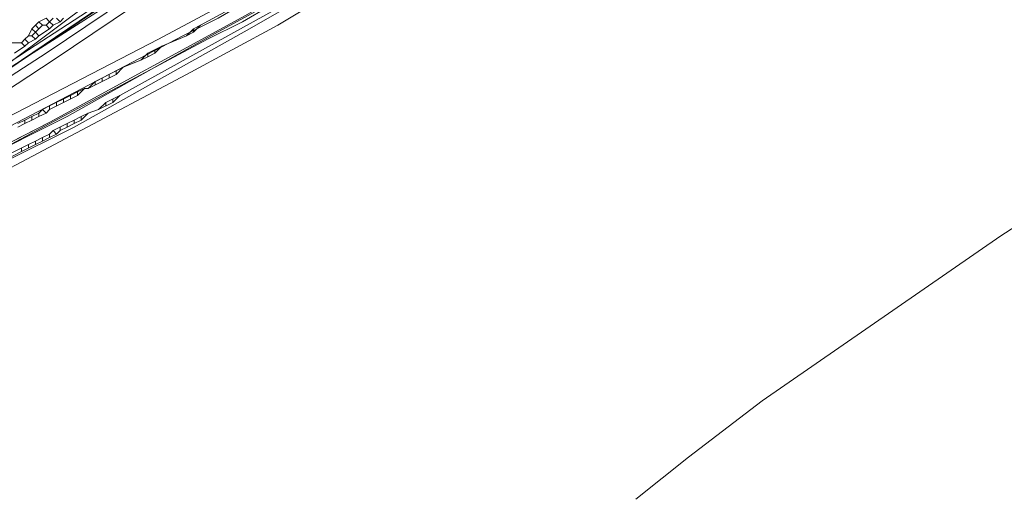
# Model space of a CAD drawing. Header units: metres. Extents: x 92810 to 93633, y 464687 to 465459.
# Tile 107 of 256: x 92841 to 92861, y 465086 to 465096. Entities that reach past the tile are written whole.
import ezdxf
from ezdxf.lldxf.tags import DXFTag

# ---------------------------------------------------------------- set-up
doc = ezdxf.new("R2010")
doc.units = ezdxf.units.M
for name, color, linetype, lineweight, transparency in [('B-OI-KL-DATA_KPN-G', 90, 'SI_B_DATA_KPN', 18, 0.4), ('B-OI-KL-DATA_LIANDER-G', 90, 'SI_B_DATA_LIANDER', 18, 0.4), ('B-OI-KL-ET_HS_LIANDER-G', 10, 'SI_B_ET_HS_LIANDON', 18, 0.4), ('B-OI-KL-ET_LS_LIANDER-G', 190, 'SI_B_ET_LS_LIANDER', 18, 0.4), ('B-WE-KL-DATA-G', 90, 'KL-DATA-N', 18, 0.4), ('B-WE-KL-WATER-G', 170, 'KL-WATER-N', 18, 0.4)]:
    doc.layers.add(name, color=color, linetype=linetype, lineweight=lineweight, transparency=transparency)
doc.styles.get("Standard").update_dxf_attribs({"font": 'isocp.shx'})
tags = doc.linetypes.add('KL-DATA-N', pattern='A,4,-1,[101,NLCS.SHX,S=0.5,R=0,X=0,Y=0],-1,4,-1,["D",Standard,S=1,R=0,X=-0.25,Y=-0.5],-1.5', length=12.5).pattern_tags.tags
tags[18] = DXFTag(74, 10)
doc.linetypes.add('KL-WATER-N', pattern='A,7,-0.5,[168,NLCS.SHX,S=0.75,R=0,X=0.75,Y=0],-2', length=9.5)
doc.linetypes.add('SI_B_DATA_KPN', pattern='A,5,-2,["KPN",Standard,S=1.5,R=0,X=-0.51,Y=-0.75],-8', length=15)
doc.linetypes.add('SI_B_DATA_LIANDER', pattern='A,5,-2,["LI-DATA",Standard,S=1.5,R=0,X=-0.51,Y=-0.75],-11', length=18)
doc.linetypes.add('SI_B_ET_HS_LIANDON', pattern='A,5,-2,["LI-HS",Standard,S=1.5,R=0,X=-0.51,Y=-0.75],-10', length=17)
doc.linetypes.add('SI_B_ET_LS_LIANDER', pattern='A,5,-2,["LI-LS",Standard,S=1.5,R=0,X=-0.51,Y=-0.75],-10', length=17)

msp = doc.modelspace()

# ---------------------------------------------------------------- linework, layer by layer
at = {"layer": 'B-OI-KL-DATA_KPN-G', "flags": 128}
msp.add_lwpolyline([(92853.464, 465104.821), (92837.036, 465092.536), (92833.036, 465089.964)], dxfattribs=at)
at = {"layer": 'B-OI-KL-DATA_LIANDER-G', "flags": 128}
for points in [[(92861.321, 465106.607), (92855.821, 465102.75), (92848.679, 465098.321), (92844.75, 465096.036), (92844.036, 465095.679), (92836.25, 465091.607), (92834.036, 465090.607)], [(92857.393, 465103.464), (92853.321, 465100.821), (92851.536, 465099.75), (92846.036, 465096.464), (92844.607, 465095.679), (92841.679, 465094.036), (92839.821, 465093.107), (92832.464, 465089.464)], [(92857.464, 465103.321), (92852.964, 465100.321), (92849.25, 465098.036), (92845.393, 465095.821), (92841.821, 465093.821), (92840.393, 465093.107), (92833.179, 465089.536), (92832.536, 465089.321)], [(92842.964, 465097.036), (92842.75, 465096.464), (92835.821, 465092.036)]]:
    msp.add_lwpolyline(points, dxfattribs=at)
at = {"layer": 'B-OI-KL-ET_HS_LIANDER-G'}
for p, q in [((92843.607, 465095.464), (92843.321, 465095.321)), ((92842.679, 465094.893), (92842.107, 465094.607)), ((92842.679, 465094.964), (92842.25, 465094.75)), ((92841.893, 465094.464), (92841.321, 465094.179)), ((92841.75, 465094.464), (92841.321, 465094.25)), ((92842.75, 465094.464), (92842.464, 465094.321)), ((92842.607, 465094.321), (92842.321, 465094.179)), ((92841.679, 465093.893), (92841.393, 465093.75)), ((92841.036, 465093.464), (92840.321, 465093.107)), ((92840.893, 465093.464), (92840.321, 465093.179))]:
    msp.add_line(p, q, dxfattribs=at)
at = {"layer": 'B-OI-KL-ET_HS_LIANDER-G', "flags": 128}
for points in [[(92894.821, 465131.464), (92886.464, 465125.179), (92881.893, 465121.607), (92862.036, 465106.321), (92859.964, 465104.821), (92855.393, 465101.679), (92852.036, 465099.536), (92845.964, 465095.893), (92844.107, 465094.893), (92839.393, 465092.393), (92834.893, 465090.179), (92831.893, 465088.893)], [(92889.75, 465129.893), (92880.536, 465122.679), (92879.321, 465121.821), (92865.964, 465112.893), (92863.107, 465110.893), (92842.75, 465096.607), (92840.893, 465095.393), (92834.25, 465091.036)], [(92891.179, 465129.893), (92875.464, 465117.679), (92871.464, 465114.679), (92861.464, 465107.036), (92859.179, 465105.393), (92852.821, 465101.036), (92851.393, 465100.179), (92845.536, 465096.679), (92843.536, 465095.607), (92837.321, 465092.393)], [(92889.821, 465129.679), (92880.679, 465122.536), (92879.464, 465121.679), (92866.25, 465112.893), (92864.321, 465111.536), (92844.107, 465097.25), (92841.25, 465095.321), (92835.607, 465091.679)], [(92889.893, 465129.536), (92881.179, 465122.607), (92879.607, 465121.464), (92866.393, 465112.75), (92864.464, 465111.393), (92844.25, 465097.107), (92841.393, 465095.179), (92837.25, 465092.464)], [(92856.393, 465102.607), (92849.321, 465098.107), (92848.179, 465097.464), (92842.75, 465094.464)], [(92849.536, 465098.607), (92849.536, 465098.464), (92845.25, 465095.964), (92844.536, 465095.607), (92839.179, 465092.75), (92836.179, 465091.25), (92834.607, 465090.536), (92834.321, 465090.607)], [(92846.893, 465097.25), (92844.393, 465095.893)], [(92844.393, 465095.893), (92844.25, 465095.75)], [(92844.393, 465095.893), (92844.25, 465095.821)], [(92844.107, 465095.679), (92843.607, 465095.464)], [(92844.25, 465095.821), (92844.107, 465095.679)], [(92844.25, 465095.75), (92844.107, 465095.679)], [(92844.25, 465095.821), (92844.25, 465095.75)], [(92843.607, 465095.464), (92843.464, 465095.321)], [(92843.321, 465095.321), (92843.179, 465095.179)], [(92843.321, 465095.25), (92843.179, 465095.179)], [(92843.321, 465095.321), (92843.321, 465095.25)], [(92843.464, 465095.321), (92843.321, 465095.25)], [(92843.464, 465095.393), (92843.464, 465095.321)], [(92843.179, 465095.179), (92842.821, 465095.036)], [(92842.536, 465094.893), (92842.536, 465094.821)], [(92842.821, 465095.036), (92842.679, 465094.893)], [(92842.821, 465095.036), (92842.679, 465094.964)], [(92842.679, 465094.964), (92842.679, 465094.893)], [(92842.25, 465094.75), (92842.107, 465094.607)], [(92842.25, 465094.75), (92842.25, 465094.679)], [(92842.393, 465094.821), (92842.393, 465094.75)], [(92841.893, 465094.536), (92841.75, 465094.464)], [(92841.75, 465094.464), (92841.75, 465094.393)], [(92842.036, 465094.607), (92841.893, 465094.464)], [(92842.036, 465094.607), (92841.893, 465094.536)], [(92841.893, 465094.536), (92841.893, 465094.464)], [(92842.036, 465094.607), (92842.107, 465094.607)], [(92842.75, 465094.464), (92842.607, 465094.321)], [(92841.321, 465094.25), (92841.179, 465094.179)], [(92841.321, 465094.25), (92841.321, 465094.179)], [(92841.464, 465094.321), (92841.464, 465094.25)], [(92841.607, 465094.393), (92841.607, 465094.321)], [(92842.464, 465094.321), (92842.321, 465094.179)], [(92842.464, 465094.321), (92842.464, 465094.25)], [(92842.607, 465094.393), (92842.607, 465094.321)], [(92841.107, 465094.107), (92840.964, 465094.036)], [(92841.179, 465094.179), (92841.107, 465094.107)], [(92841.107, 465094.107), (92841.107, 465094.036)], [(92841.25, 465094.107), (92841.107, 465094.036)], [(92841.179, 465094.179), (92841.25, 465094.107)], [(92841.321, 465094.179), (92841.25, 465094.107)], [(92842.107, 465094.107), (92841.964, 465093.964)], [(92842.107, 465094.107), (92841.964, 465094.036)], [(92842.321, 465094.179), (92842.107, 465094.107)], [(92840.821, 465093.964), (92840.679, 465093.893)], [(92840.821, 465093.893), (92840.679, 465093.821)], [(92840.964, 465094.036), (92840.821, 465093.964)], [(92840.821, 465093.964), (92840.821, 465093.893)], [(92840.964, 465093.964), (92840.821, 465093.893)], [(92840.964, 465094.036), (92840.964, 465093.964)], [(92841.107, 465094.036), (92840.964, 465093.964)], [(92841.821, 465093.964), (92841.679, 465093.893)], [(92841.679, 465093.893), (92841.679, 465093.821)], [(92841.821, 465093.893), (92841.679, 465093.821)], [(92841.964, 465094.036), (92841.821, 465093.964)], [(92841.821, 465093.964), (92841.821, 465093.893)], [(92841.964, 465093.964), (92841.821, 465093.893)], [(92841.964, 465094.036), (92841.964, 465093.964)], [(92841.321, 465093.679), (92841.179, 465093.607)], [(92841.393, 465093.75), (92841.321, 465093.679)], [(92841.321, 465093.679), (92841.321, 465093.607)], [(92841.464, 465093.679), (92841.321, 465093.607)], [(92841.393, 465093.75), (92841.464, 465093.679)], [(92841.536, 465093.75), (92841.464, 465093.679)], [(92841.536, 465093.821), (92841.536, 465093.75)], [(92841.679, 465093.821), (92841.536, 465093.75)], [(92841.036, 465093.536), (92840.893, 465093.464)], [(92840.893, 465093.464), (92840.893, 465093.393)], [(92841.179, 465093.607), (92841.036, 465093.536)], [(92841.036, 465093.536), (92841.036, 465093.464)], [(92841.179, 465093.536), (92841.036, 465093.464)], [(92841.179, 465093.607), (92841.179, 465093.536)], [(92841.321, 465093.607), (92841.179, 465093.536)], [(92840.75, 465093.393), (92840.75, 465093.321)]]:
    msp.add_lwpolyline(points, dxfattribs=at)
at = {"layer": 'B-OI-KL-ET_LS_LIANDER-G'}
for p, q in [((92848.536, 465100.464), (92840.75, 465095.179)), ((92841.036, 465095.893), (92840.964, 465095.821)), ((92841.107, 465095.964), (92841.036, 465095.893)), ((92841.036, 465095.893), (92841.107, 465095.821)), ((92841.25, 465096.036), (92841.107, 465095.964)), ((92841.107, 465095.964), (92841.179, 465095.893)), ((92841.179, 465095.893), (92841.107, 465095.821)), ((92841.179, 465095.893), (92841.25, 465095.893)), ((92841.25, 465096.036), (92841.321, 465095.964)), ((92841.321, 465095.964), (92841.25, 465095.893)), ((92841.25, 465095.893), (92841.321, 465095.821)), ((92841.393, 465096.036), (92841.321, 465095.964)), ((92841.321, 465095.964), (92841.393, 465095.893)), ((92841.393, 465095.893), (92841.321, 465095.821)), ((92841.536, 465095.964), (92841.393, 465095.893)), ((92841.464, 465096.036), (92841.536, 465095.964)), ((92841.607, 465096.036), (92841.536, 465095.964)), ((92840.893, 465095.679), (92840.821, 465095.607)), ((92840.964, 465095.821), (92840.893, 465095.679)), ((92840.893, 465095.679), (92840.964, 465095.679)), ((92840.964, 465095.821), (92841.036, 465095.75)), ((92841.036, 465095.75), (92840.964, 465095.679)), ((92840.964, 465095.679), (92841.036, 465095.607)), ((92841.107, 465095.821), (92841.036, 465095.75)), ((92841.036, 465095.75), (92841.107, 465095.679)), ((92841.107, 465095.679), (92841.036, 465095.607)), ((92841.321, 465095.821), (92841.107, 465095.679)), ((92840.321, 465095.536), (92840.75, 465095.536)), ((92840.821, 465095.464), (92840.607, 465095.321)), ((92840.821, 465095.607), (92840.75, 465095.536)), ((92840.75, 465095.536), (92840.821, 465095.464)), ((92840.821, 465095.607), (92840.893, 465095.536)), ((92840.893, 465095.536), (92840.821, 465095.464)), ((92841.036, 465095.607), (92840.893, 465095.536)), ((92863.393, 465093.393), (92860.679, 465091.607)), ((92860.679, 465091.607), (92855.821, 465088.25)), ((92855.821, 465088.25), (92854.321, 465087.107)), ((92854.321, 465087.107), (92853.25, 465086.25))]:
    msp.add_line(p, q, dxfattribs=at)
at = {"layer": 'B-WE-KL-DATA-G'}
for points in [[(92831.13, 465088.998), (92833.255, 465089.927), (92837.311, 465091.864), (92841.33, 465093.922), (92845.312, 465096.087), (92849.252, 465098.359), (92853.129, 465100.757), (92856.947, 465103.273), (92860.673, 465105.92), (92922.398, 465152.959)], [(92831.131, 465088.998), (92833.26, 465089.93), (92837.31, 465091.86), (92841.33, 465093.92), (92845.31, 465096.09), (92849.25, 465098.36), (92853.13, 465100.76), (92856.95, 465103.27), (92860.67, 465105.92), (92921, 465151.896)]]:
    msp.add_lwpolyline(points, dxfattribs=at)
at = {"layer": 'B-WE-KL-WATER-G'}
msp.add_lwpolyline([(92828.719, 465087.094), (92842.335, 465096.242)], dxfattribs=at)

doc.saveas('drawing.dxf')
